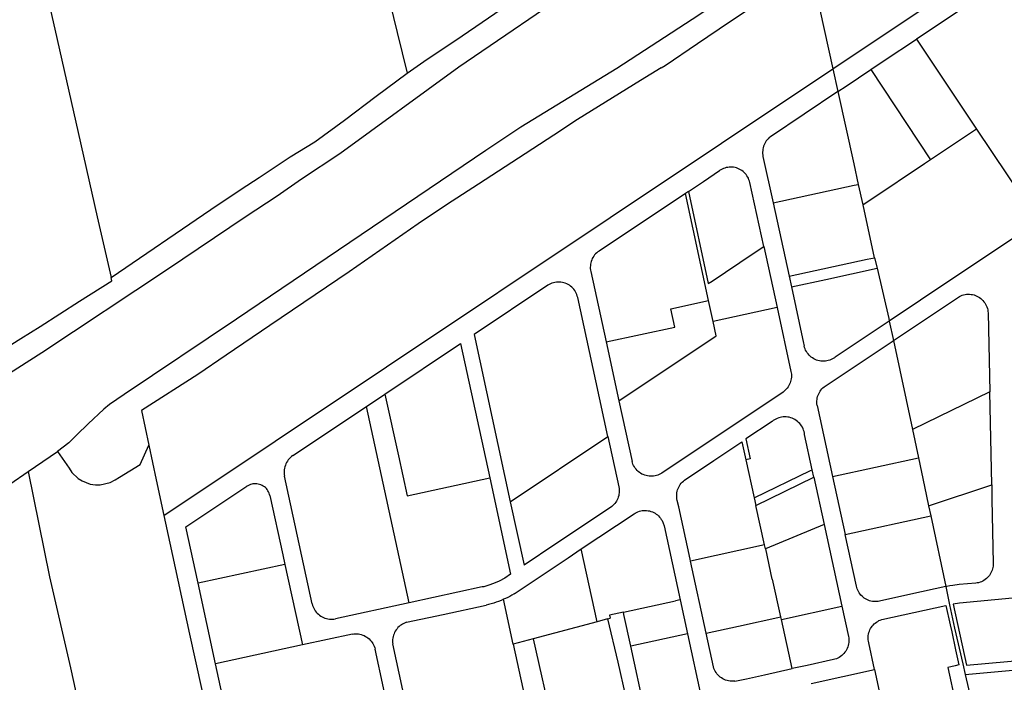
# Model space of a CAD drawing. Header units: inches. Extents: x 210911 to 224988, y 571697 to 586201.
# Tile 164 of 256: x 220291 to 220945, y 577211 to 577651. Entities that reach past the tile are written whole.
import ezdxf

# ---------------------------------------------------------------- set-up
doc = ezdxf.new("R2010")
doc.units = ezdxf.units.IN
doc.header["$MEASUREMENT"] = 0

msp = doc.modelspace()

# ---------------------------------------------------------------- linework, layer by layer
for points in [[(220250.21, 577928.049), (220253.763, 577911.725), (220266.802, 577850.352), (220274.542, 577814.029), (220279.131, 577794.43), (220299.253, 577709.478), (220315.531, 577637.988), (220329.466, 577576.169), (220342.1, 577520.227), (220351.317, 577479.971)], [(220830.81, 577618.598), (221024.996, 577748.232), (221004.088, 577795.276)], [(220547.922, 577615.709), (220559.009, 577623.325), (220584.537, 577640.449), (220615.296, 577661.406), (220634, 577674.04), (220646.466, 577682.064), (220665.246, 577694.699), (220688.23, 577710.187), (220706.028, 577722.199), (220724.431, 577734.574), (220742.558, 577746.667), (220761.237, 577759.224), (220769.896, 577765.137), (220769.16, 577768.709), (220770.626, 577771.067)], [(220027.457, 577255.19), (220072.909, 577282.519), (220124.329, 577314.071), (220160.894, 577337.32), (220208.676, 577368.6), (220305.363, 577430.209), (220388.808, 577485.435), (220440.272, 577520.167), (220461.587, 577534.142), (220477.837, 577545.387), (220503.359, 577562.39), (220582.253, 577619.823), (220665.051, 577676.233), (220747.994, 577732.125), (220784.597, 577756.24), (220798.437, 577766.056)], [(220812.51, 577701.928), (220802.829, 577694.997), (220737.299, 577651.349), (220687.339, 577618.811), (220623.544, 577579.688), (220600.181, 577564.254), (220517.407, 577508.387), (220434.517, 577452.285), (220359.893, 577402.2), (220350.14, 577395.471), (220346.486, 577392.401), (220336.102, 577382.625), (220328.529, 577375.389), (220323.131, 577370.057), (220315.739, 577364.323)], [(220982.047, 577702.113), (220886.371, 577638.263)], [(220716.861, 577619.226), (220719.439, 577620.822), (220740.937, 577635.349), (220762.233, 577649.772), (220791.864, 577669.672), (220816.058, 577685.761)], [(220816.419, 577684.117), (220830.81, 577618.598)], [(220536.44, 577662.684), (220541.262, 577642.783), (220547.922, 577615.709)], [(220856.075, 577618.056), (220864.974, 577623.987), (220886.371, 577638.263)], [(220886.371, 577638.263), (220926.285, 577578.532)], [(220716.861, 577619.226), (220703.063, 577610.685), (220661.167, 577584.796), (220645.454, 577574.49), (220621.882, 577559.248), (220595.34, 577541.982), (220574.238, 577528.197), (220555.332, 577515.484), (220509.457, 577483.782), (220456.715, 577448.046), (220427.777, 577428.396), (220408.83, 577415.594), (220371.535, 577391.595), (220376.389, 577368.663)], [(220351.317, 577479.971), (220417.597, 577525.062), (220437.812, 577538.657), (220449.57, 577546.468), (220470.242, 577560.146), (220486.696, 577570.081), (220506.29, 577584.48), (220527.387, 577600.45), (220547.922, 577615.709)], [(220386.357, 577321.89), (220830.81, 577618.598)], [(220830.81, 577618.598), (220834.14, 577603.438)], [(220834.14, 577603.438), (220839.586, 577607.067), (220856.075, 577618.056)], [(220856.075, 577618.056), (220895.766, 577558.184)], [(220834.14, 577603.438), (220789.299, 577573.472)], [(220834.14, 577603.438), (220844.668, 577555.507), (220847.712, 577541.814)], [(220789.299, 577573.472), (220788.552, 577572.833), (220787.853, 577572.142), (220787.206, 577571.403), (220786.615, 577570.618), (220786.082, 577569.792), (220785.61, 577568.93), (220785.202, 577568.036), (220784.86, 577567.115), (220784.586, 577566.171), (220784.381, 577565.21), (220784.246, 577564.236), (220784.182, 577563.256), (220784.189, 577562.273), (220784.268, 577561.293), (220784.417, 577560.322)], [(220926.285, 577578.532), (220895.766, 577558.184)], [(220926.285, 577578.532), (220967.367, 577517.054)], [(220784.417, 577560.322), (220791.108, 577529.555)], [(220895.766, 577558.184), (220891.733, 577555.495), (220855.996, 577531.615), (220850.998, 577528.275)], [(220734.83, 577537.007), (220744.837, 577543.705), (220755.607, 577550.914)], [(220775.668, 577543.025), (220775.429, 577543.976), (220775.118, 577544.907), (220774.738, 577545.811), (220774.29, 577546.683), (220773.777, 577547.519), (220773.202, 577548.314), (220772.569, 577549.063), (220771.88, 577549.761), (220771.141, 577550.405), (220770.354, 577550.992), (220769.526, 577551.517), (220768.66, 577551.977), (220767.761, 577552.37), (220766.836, 577552.694), (220765.888, 577552.947), (220764.924, 577553.127), (220763.949, 577553.234), (220762.969, 577553.266), (220761.989, 577553.223), (220761.015, 577553.107), (220760.053, 577552.916), (220759.108, 577552.654), (220758.185, 577552.32), (220757.291, 577551.917), (220756.43, 577551.448), (220755.607, 577550.914)], [(220784.901, 577500.551), (220775.668, 577543.025)], [(220791.108, 577529.555), (220844.99, 577541.224), (220847.712, 577541.814)], [(220847.712, 577541.814), (220850.758, 577528.115)], [(220732.847, 577535.754), (220675.481, 577497.511)], [(220734.83, 577537.007), (220732.847, 577535.754)], [(220748.296, 577464.662), (220732.847, 577535.754)], [(220734.83, 577537.007), (220747.987, 577475.864)], [(220791.108, 577529.555), (220801.718, 577480.739)], [(220850.998, 577528.275), (220850.758, 577528.115)], [(220858.614, 577493.07), (220850.998, 577528.275)], [(220967.367, 577517.054), (220909.98, 577478.8), (220868.355, 577450.998)], [(220675.481, 577497.511), (220674.683, 577496.949), (220673.931, 577496.328), (220673.229, 577495.651), (220672.58, 577494.922), (220671.988, 577494.146), (220671.458, 577493.328), (220670.992, 577492.471), (220670.592, 577491.58), (220670.262, 577490.662), (220670.003, 577489.722), (220669.816, 577488.764), (220669.703, 577487.795), (220669.664, 577486.82), (220669.7, 577485.846), (220669.81, 577484.876), (220669.994, 577483.918)], [(220747.987, 577475.864), (220750.574, 577477.594), (220777.801, 577495.803), (220784.901, 577500.551)], [(220784.901, 577500.551), (220793.743, 577460.039)], [(220801.718, 577480.739), (220853.737, 577492.014), (220858.614, 577493.07)], [(220858.614, 577493.07), (220860.23, 577486.112)], [(220669.994, 577483.918), (220680.167, 577437.15)], [(220803.25, 577473.71), (220826.209, 577478.718), (220860.23, 577486.112)], [(220860.23, 577486.112), (220867.996, 577452.687), (220868.355, 577450.998)], [(220279.394, 577431.846), (220291.233, 577439.471), (220304.062, 577447.457), (220330.403, 577464.194), (220351.835, 577477.698), (220351.317, 577479.971)], [(220661.294, 577466.663), (220661.049, 577467.641), (220660.729, 577468.597), (220660.336, 577469.525), (220659.871, 577470.419), (220659.337, 577471.275), (220658.739, 577472.086), (220658.079, 577472.848), (220657.362, 577473.556), (220656.592, 577474.207), (220655.773, 577474.795), (220654.911, 577475.317), (220654.011, 577475.771), (220653.078, 577476.153), (220652.118, 577476.461), (220651.137, 577476.694), (220650.141, 577476.849), (220649.136, 577476.926), (220648.128, 577476.924), (220647.123, 577476.844), (220646.127, 577476.685), (220645.147, 577476.45), (220644.189, 577476.138), (220643.257, 577475.753), (220642.358, 577475.296), (220641.498, 577474.771)], [(220801.718, 577480.739), (220803.25, 577473.71)], [(220641.498, 577474.771), (220592.469, 577442.016), (220616.541, 577331.03)], [(220803.25, 577473.71), (220811.383, 577436.39)], [(220914.889, 577467.351), (220915.797, 577467.785), (220916.735, 577468.148), (220917.699, 577468.437), (220918.682, 577468.651), (220919.679, 577468.788), (220920.683, 577468.849), (220921.69, 577468.831), (220922.691, 577468.737), (220923.683, 577468.565), (220924.658, 577468.317), (220925.611, 577467.995), (220926.537, 577467.601), (220927.429, 577467.136), (220928.283, 577466.603), (220929.093, 577466.007), (220929.855, 577465.35), (220930.564, 577464.636), (220931.216, 577463.869), (220931.807, 577463.055), (220932.333, 577462.197), (220932.792, 577461.302), (220933.18, 577460.373), (220933.496, 577459.418), (220933.736, 577458.441), (220933.901, 577457.448), (220933.989, 577456.446)], [(220673.315, 577411.28), (220661.294, 577466.663)], [(220680.167, 577437.15), (220725.764, 577446.996), (220723.123, 577459.227), (220748.296, 577464.662)], [(220751.307, 577450.806), (220748.296, 577464.662)], [(220871.093, 577438.109), (220914.889, 577467.351)], [(220793.743, 577460.039), (220751.307, 577450.806)], [(220793.743, 577460.039), (220803.012, 577417.556)], [(220933.989, 577456.446), (220935.207, 577403.97)], [(220688.697, 577397.934), (220753.403, 577441.162), (220751.307, 577450.806)], [(220868.355, 577450.998), (220832.395, 577426.986)], [(220868.355, 577450.998), (220871.093, 577438.109)], [(220533.254, 577402.519), (220583.501, 577436.053), (220602.87, 577346.765)], [(220680.167, 577437.15), (220688.697, 577397.934)], [(220811.383, 577436.39), (220811.792, 577434.512)], [(220825.789, 577407.842), (220870.176, 577437.496)], [(220870.176, 577437.496), (220871.093, 577438.109)], [(220871.093, 577438.109), (220883.67, 577378.913)], [(220831.446, 577426.377), (220830.586, 577425.871), (220829.69, 577425.432), (220828.762, 577425.063), (220827.809, 577424.768), (220826.836, 577424.546), (220825.849, 577424.4), (220824.854, 577424.33), (220823.856, 577424.337), (220822.861, 577424.421), (220821.876, 577424.581), (220820.907, 577424.817), (220819.958, 577425.127), (220819.036, 577425.508), (220818.146, 577425.96), (220817.293, 577426.478), (220816.483, 577427.061), (220815.72, 577427.705), (220815.009, 577428.405), (220814.354, 577429.158), (220813.759, 577429.959), (220813.227, 577430.803), (220812.762, 577431.686), (220812.367, 577432.602), (220812.042, 577433.546), (220811.792, 577434.512)], [(220832.395, 577426.986), (220831.939, 577426.652), (220831.446, 577426.377)], [(220803.012, 577417.556), (220803.187, 577416.596), (220803.292, 577415.626), (220803.325, 577414.65), (220803.288, 577413.675), (220803.18, 577412.705), (220803.002, 577411.746), (220802.755, 577410.802), (220802.439, 577409.878), (220802.058, 577408.98), (220801.612, 577408.112), (220801.104, 577407.279), (220800.537, 577406.485), (220799.913, 577405.734), (220799.237, 577405.03), (220798.511, 577404.378), (220797.74, 577403.78)], [(220681.344, 577374.29), (220673.315, 577411.28)], [(220797.74, 577403.78), (220717.284, 577350.037)], [(220820.361, 577394.983), (220820.24, 577395.956), (220820.193, 577396.936), (220820.219, 577397.916), (220820.317, 577398.892), (220820.488, 577399.858), (220820.731, 577400.808), (220821.044, 577401.738), (220821.425, 577402.641), (220821.873, 577403.514), (220822.385, 577404.35), (220822.957, 577405.147), (220823.588, 577405.898), (220824.272, 577406.6), (220825.008, 577407.249), (220825.789, 577407.842)], [(220935.207, 577403.97), (220883.67, 577378.913)], [(220936.456, 577342.29), (220935.207, 577403.97)], [(220520.922, 577394.288), (220533.254, 577402.519)], [(220533.254, 577402.519), (220542.186, 577361.502), (220547.953, 577334.873), (220602.87, 577346.765)], [(220688.697, 577397.934), (220697.421, 577357.814)], [(220471.999, 577361.637), (220520.922, 577394.288)], [(220549.236, 577263.802), (220520.922, 577394.288)], [(220820.361, 577394.983), (220830.653, 577347.73)], [(220790.419, 577384.229), (220773.084, 577372.69), (220775.919, 577359.415), (220773.043, 577358.765)], [(220812.046, 577375.577), (220811.903, 577376.589), (220811.682, 577377.587), (220811.384, 577378.565), (220811.012, 577379.516), (220810.566, 577380.436), (220810.05, 577381.318), (220809.467, 577382.158), (220808.821, 577382.95), (220808.115, 577383.689), (220807.354, 577384.371), (220806.542, 577384.992), (220805.684, 577385.548), (220804.786, 577386.035), (220803.852, 577386.451), (220802.889, 577386.794), (220801.903, 577387.06), (220800.898, 577387.25), (220799.882, 577387.36), (220798.86, 577387.391), (220797.839, 577387.343), (220796.825, 577387.215), (220795.824, 577387.01), (220794.842, 577386.726), (220793.885, 577386.368), (220792.959, 577385.936), (220792.069, 577385.434), (220791.22, 577384.863), (220790.419, 577384.229)], [(220883.67, 577378.913), (220887.663, 577360.12)], [(220616.541, 577331.03), (220681.344, 577374.29)], [(220681.344, 577374.29), (220688.597, 577340.845)], [(220732.292, 577345.388), (220751.791, 577358.386), (220770.381, 577370.78)], [(220770.381, 577370.78), (220773.043, 577358.765)], [(220817.171, 577352.267), (220812.046, 577375.577)], [(220296.262, 577351.113), (220315.739, 577364.323)], [(220315.739, 577364.323), (220323.384, 577353.198), (220325.104, 577350.441), (220329.449, 577346.533), (220332.002, 577344.798), (220337.453, 577342.7), (220341.039, 577342.191), (220344.012, 577342.135), (220350.582, 577343.855), (220354.002, 577345.427), (220356.937, 577347.25), (220370.704, 577355.623), (220376.389, 577368.663)], [(220376.389, 577368.663), (220381.29, 577345.508), (220386.357, 577321.89)], [(220471.999, 577361.637), (220471.18, 577361.011), (220470.411, 577360.324), (220469.696, 577359.58), (220469.04, 577358.785), (220468.446, 577357.942), (220467.918, 577357.056), (220467.459, 577356.133), (220467.071, 577355.177), (220466.758, 577354.195), (220466.519, 577353.191), (220466.358, 577352.173), (220466.275, 577351.145), (220466.27, 577350.114), (220466.344, 577349.085), (220466.495, 577348.065)], [(220717.284, 577350.037), (220716.43, 577349.52), (220715.539, 577349.069), (220714.616, 577348.688), (220713.667, 577348.379), (220712.697, 577348.142), (220711.712, 577347.981), (220710.717, 577347.896), (220709.719, 577347.886), (220708.723, 577347.954), (220707.735, 577348.096), (220706.761, 577348.315), (220705.806, 577348.606), (220704.876, 577348.97), (220703.977, 577349.404), (220703.114, 577349.906), (220702.291, 577350.472), (220701.515, 577351.099), (220700.788, 577351.783), (220700.116, 577352.521), (220699.502, 577353.309), (220698.95, 577354.141), (220698.463, 577355.012), (220698.045, 577355.919), (220697.697, 577356.854), (220697.421, 577357.814)], [(220773.043, 577358.765), (220778.622, 577333.564)], [(220830.653, 577347.73), (220887.663, 577360.12)], [(220887.663, 577360.12), (220891.687, 577341.181), (220894.413, 577328.334)], [(220148.596, 577257.304), (220152.742, 577259.853), (220176.176, 577274.361), (220204.215, 577291.618), (220224.612, 577304.099), (220239.291, 577313.036), (220264.563, 577329.944), (220283.916, 577342.749), (220296.262, 577351.113)], [(220296.262, 577351.113), (220310.289, 577281.177), (220324.23, 577220.69), (220333.396, 577179.196), (220340.462, 577148.077), (220348.388, 577113.561), (220356.723, 577074.754), (220365.285, 577036.202), (220384.011, 576950.712), (220393.501, 576908.375), (220403.226, 576865.205)], [(220778.622, 577333.564), (220816.093, 577351.744), (220817.171, 577352.267)], [(220818.275, 577347.245), (220817.171, 577352.267)], [(220484.923, 577263.138), (220466.495, 577348.065)], [(220602.87, 577346.765), (220616.717, 577282.93), (220612.839, 577280.308), (220609.212, 577278.313), (220605.432, 577276.628), (220602.218, 577275.48), (220598.934, 577274.555), (220597.865, 577274.355), (220549.236, 577263.802)], [(220727.486, 577331.91), (220727.279, 577332.9), (220727.15, 577333.902), (220727.1, 577334.912), (220727.129, 577335.923), (220727.237, 577336.928), (220727.424, 577337.921), (220727.688, 577338.897), (220728.027, 577339.85), (220728.44, 577340.772), (220728.924, 577341.66), (220729.477, 577342.507), (220730.093, 577343.308), (220730.771, 577344.058), (220731.505, 577344.753), (220732.292, 577345.388)], [(220779.733, 577328.546), (220818.275, 577347.245)], [(220818.275, 577347.245), (220825.049, 577315.952)], [(220830.653, 577347.73), (220839.009, 577309.262)], [(220409.106, 577276.874), (220401.023, 577314.216), (220441.54, 577341.234)], [(220442.22, 577341.656), (220441.54, 577341.234)], [(220456.87, 577335.043), (220456.644, 577335.903), (220456.343, 577336.739), (220455.969, 577337.546), (220455.524, 577338.316), (220455.013, 577339.043), (220454.439, 577339.722), (220453.807, 577340.347), (220453.122, 577340.914), (220452.389, 577341.418), (220451.615, 577341.854), (220450.804, 577342.22), (220449.965, 577342.512), (220449.102, 577342.728), (220448.224, 577342.867), (220447.337, 577342.928), (220446.448, 577342.909), (220445.565, 577342.811), (220444.693, 577342.636), (220443.841, 577342.383), (220443.014, 577342.056), (220442.22, 577341.656)], [(220688.597, 577340.845), (220688.77, 577339.889), (220688.871, 577338.923), (220688.9, 577337.952), (220688.856, 577336.982), (220688.74, 577336.018), (220688.553, 577335.065), (220688.295, 577334.128), (220687.967, 577333.214), (220687.573, 577332.326), (220687.113, 577331.471), (220686.591, 577330.652), (220686.009, 577329.874), (220685.371, 577329.142), (220684.68, 577328.459), (220683.94, 577327.83), (220683.155, 577327.258)], [(220894.413, 577328.334), (220936.456, 577342.29)], [(220936.456, 577342.29), (220936.562, 577332.389), (220937.432, 577290.237)], [(220456.87, 577335.043), (220465.406, 577295.765)], [(220736.207, 577291.598), (220735.94, 577292.829), (220728.424, 577327.548), (220727.486, 577331.91)], [(220778.622, 577333.564), (220779.733, 577328.546)], [(220616.541, 577331.03), (220625.671, 577288.859)], [(220683.155, 577327.258), (220646.863, 577303.033), (220625.671, 577288.859)], [(220698.727, 577322.961), (220699.559, 577323.487), (220700.428, 577323.947), (220701.33, 577324.34), (220702.259, 577324.663), (220703.211, 577324.914), (220704.178, 577325.091), (220705.157, 577325.194), (220706.14, 577325.223), (220707.123, 577325.175), (220708.099, 577325.053), (220709.063, 577324.857), (220710.009, 577324.588), (220710.932, 577324.247), (220711.827, 577323.837), (220712.687, 577323.359), (220713.508, 577322.818), (220714.286, 577322.215), (220715.015, 577321.554), (220715.691, 577320.84), (220716.312, 577320.076), (220716.871, 577319.267), (220717.368, 577318.418)], [(220785.449, 577302.296), (220779.733, 577328.546)], [(220894.413, 577328.334), (220895.839, 577321.611)], [(220386.357, 577321.89), (220390.307, 577303.48), (220403.486, 577242.988), (220423.029, 577153.684), (220432.354, 577111.277), (220446.009, 577050.536)], [(220663.721, 577299.605), (220698.727, 577322.961)], [(220717.368, 577318.418), (220718.65, 577314.896)], [(220839.009, 577309.262), (220895.839, 577321.611)], [(220895.839, 577321.611), (220905.81, 577274.617)], [(220718.65, 577314.896), (220729.281, 577265.794)], [(220825.049, 577315.952), (220786.003, 577299.753)], [(220825.049, 577315.952), (220836.861, 577261.589)], [(220846.46, 577274.917), (220839.009, 577309.262)], [(220618.992, 577269.718), (220655.037, 577293.786), (220663.721, 577299.605)], [(220674.215, 577251.291), (220663.721, 577299.605)], [(220785.449, 577302.296), (220736.207, 577291.598)], [(220786.003, 577299.753), (220785.449, 577302.296)], [(220786.003, 577299.753), (220790.402, 577279.552)], [(220465.406, 577295.765), (220466.797, 577289.365)], [(220466.797, 577289.365), (220409.106, 577276.874)], [(220466.797, 577289.365), (220478.364, 577235.875)], [(220746.572, 577243.639), (220736.207, 577291.598)], [(220937.432, 577290.237), (220937.426, 577289.261), (220937.346, 577288.289), (220937.194, 577287.325), (220936.97, 577286.376), (220936.676, 577285.445), (220936.313, 577284.54), (220935.883, 577283.664), (220935.388, 577282.823), (220934.832, 577282.021), (220934.217, 577281.263), (220933.548, 577280.554), (220932.827, 577279.896), (220932.059, 577279.295), (220931.248, 577278.753), (220930.398, 577278.272), (220929.515, 577277.857), (220928.604, 577277.51), (220927.669, 577277.231), (220926.715, 577277.024), (220925.749, 577276.888)], [(220790.756, 577279.631), (220790.402, 577279.552)], [(220796.268, 577254.442), (220790.756, 577279.631)], [(220420.729, 577223.389), (220409.106, 577276.874)], [(220861.928, 577264.953), (220860.97, 577264.778), (220860.001, 577264.676), (220859.027, 577264.648), (220858.054, 577264.692), (220857.087, 577264.809), (220856.131, 577264.999), (220855.193, 577265.26), (220854.276, 577265.591), (220853.388, 577265.99), (220852.531, 577266.455), (220851.712, 577266.982), (220850.935, 577267.57), (220850.205, 577268.214), (220849.525, 577268.911), (220848.899, 577269.658), (220848.331, 577270.45), (220847.824, 577271.282), (220847.381, 577272.149), (220847.005, 577273.048), (220846.697, 577273.972), (220846.46, 577274.917)], [(220905.81, 577274.617), (220882.65, 577269.565), (220861.928, 577264.953)], [(220925.749, 577276.888), (220914.809, 577275.954), (220910.66, 577275.449), (220908.657, 577275.155), (220906.593, 577274.788), (220905.81, 577274.617)], [(220905.81, 577274.617), (220908.37, 577262.55)], [(220611.978, 577266.17), (220610.392, 577265.45), (220608.782, 577264.788), (220607.148, 577264.184), (220605.494, 577263.64), (220603.821, 577263.155), (220602.132, 577262.731), (220600.429, 577262.368)], [(220618.992, 577269.718), (220617.646, 577268.902), (220616.269, 577268.138), (220614.864, 577267.427), (220613.433, 577266.771), (220611.978, 577266.17)], [(220618.431, 577236.447), (220611.978, 577266.17)], [(220950.184, 577266.836), (220914.883, 577263.596), (220910.848, 577263.037), (220919.678, 577222.357), (220988.971, 577228.641), (220988.179, 577267.597)], [(220484.923, 577263.138), (220485.185, 577262.153), (220485.523, 577261.192), (220485.934, 577260.26), (220486.417, 577259.363), (220486.968, 577258.505), (220487.584, 577257.694), (220488.261, 577256.932), (220488.995, 577256.226), (220489.782, 577255.578), (220490.617, 577254.994), (220491.494, 577254.477), (220492.41, 577254.029), (220493.357, 577253.654), (220494.331, 577253.353), (220495.325, 577253.129), (220496.333, 577252.983), (220497.35, 577252.916), (220498.368, 577252.928), (220499.383, 577253.019), (220500.388, 577253.189)], [(220549.236, 577263.802), (220500.388, 577253.189)], [(220547.659, 577250.908), (220571.879, 577256.145), (220600.429, 577262.368)], [(220691.659, 577257.6), (220726.231, 577265.13)], [(220729.281, 577265.794), (220726.231, 577265.13)], [(220729.281, 577265.794), (220734.174, 577243.266)], [(220796.615, 577252.857), (220836.861, 577261.589)], [(220836.861, 577261.589), (220841.209, 577241.576)], [(220863.293, 577252.728), (220884.557, 577257.385), (220905.926, 577262.02)], [(220905.926, 577262.02), (220908.703, 577249.261)], [(220908.37, 577262.55), (220911.649, 577247.099), (220917.182, 577223.259)], [(220681.011, 577253.1), (220674.215, 577251.291)], [(220681.011, 577253.1), (220682.954, 577253.622)], [(220681.011, 577253.1), (220687.958, 577224.495), (220693.163, 577201.898), (220695.662, 577191.578)], [(220691.659, 577257.6), (220682.477, 577255.617), (220682.954, 577253.622)], [(220696.567, 577235.038), (220691.995, 577256.052), (220691.659, 577257.6)], [(220746.572, 577243.639), (220746.602, 577243.646), (220768.252, 577248.354), (220796.268, 577254.442)], [(220796.615, 577252.857), (220796.268, 577254.442)], [(220803.779, 577220.121), (220796.615, 577252.857)], [(220547.659, 577250.908), (220546.734, 577250.591), (220545.836, 577250.207), (220544.968, 577249.756), (220544.137, 577249.243), (220543.345, 577248.669), (220542.599, 577248.037), (220541.902, 577247.352), (220541.257, 577246.617), (220540.669, 577245.837), (220540.141, 577245.014), (220539.675, 577244.155), (220539.275, 577243.263), (220538.942, 577242.344), (220538.678, 577241.403), (220538.485, 577240.445), (220538.363, 577239.475), (220538.314, 577238.499), (220538.338, 577237.522), (220538.434, 577236.549)], [(220674.215, 577251.291), (220631.779, 577239.994)], [(220854.657, 577237.362), (220854.462, 577238.312), (220854.339, 577239.274), (220854.289, 577240.243), (220854.311, 577241.213), (220854.407, 577242.178), (220854.574, 577243.133), (220854.813, 577244.073), (220855.122, 577244.993), (220855.499, 577245.887), (220855.942, 577246.749), (220856.449, 577247.577), (220857.016, 577248.363), (220857.641, 577249.105), (220858.32, 577249.798), (220859.049, 577250.438), (220859.824, 577251.021), (220860.641, 577251.545), (220861.494, 577252.005), (220862.38, 577252.4), (220863.293, 577252.728)], [(220908.703, 577249.261), (220909.804, 577244.469), (220912.376, 577232.67), (220914.579, 577222.591), (220912.079, 577221.949), (220909.13, 577221.312), (220907.175, 577220.89), (220912.331, 577197.309), (220915.188, 577184.252)], [(220511.634, 577243.093), (220478.364, 577235.875)], [(220511.634, 577243.093), (220512.622, 577243.221), (220513.617, 577243.274), (220514.614, 577243.252), (220515.606, 577243.156), (220516.587, 577242.985), (220517.553, 577242.74), (220518.498, 577242.423), (220519.417, 577242.037), (220520.303, 577241.582), (220521.153, 577241.061), (220521.962, 577240.478), (220522.724, 577239.836), (220523.435, 577239.139), (220524.093, 577238.389), (220524.691, 577237.593), (220525.228, 577236.753), (220525.701, 577235.876), (220526.106, 577234.965), (220526.441, 577234.027), (220526.705, 577233.066)], [(220631.779, 577239.994), (220618.431, 577236.447)], [(220631.779, 577239.994), (220644.865, 577181.966), (220644.591, 577181.227), (220644.622, 577180.389), (220646.336, 577163.103), (220646.938, 577156.528), (220649.316, 577142.727), (220651.01, 577132.349), (220656.014, 577109.446), (220658.927, 577096.709)], [(220734.174, 577243.266), (220696.567, 577235.038)], [(220734.174, 577243.266), (220743.331, 577201.103)], [(220751.477, 577221.247), (220746.572, 577243.639)], [(220841.209, 577241.576), (220841.382, 577240.571), (220841.476, 577239.556), (220841.49, 577238.536), (220841.425, 577237.519), (220841.281, 577236.51), (220841.058, 577235.515), (220840.759, 577234.54), (220840.385, 577233.592), (220839.937, 577232.675), (220839.42, 577231.797), (220838.836, 577230.961), (220838.188, 577230.174), (220837.481, 577229.439), (220836.719, 577228.762), (220835.906, 577228.146), (220835.048, 577227.596), (220834.15, 577227.114), (220833.216, 577226.704), (220832.254, 577226.367), (220831.268, 577226.107)], [(220478.364, 577235.875), (220420.729, 577223.389)], [(220552.244, 577173.042), (220545.149, 577205.728), (220538.434, 577236.549)], [(220618.431, 577236.447), (220628.634, 577189.603)], [(220743.331, 577201.103), (220737.56, 577199.847), (220705.73, 577192.918), (220696.567, 577235.038)], [(220858.474, 577219.548), (220854.657, 577237.362)], [(220536.342, 577188.781), (220532.295, 577207.371), (220526.705, 577233.066)], [(220437.571, 577145.856), (220420.729, 577223.389)], [(220765.623, 577211.819), (220764.6, 577211.744), (220763.574, 577211.749), (220762.551, 577211.833), (220761.539, 577211.997), (220760.541, 577212.238), (220759.566, 577212.557), (220758.619, 577212.95), (220757.705, 577213.416), (220756.829, 577213.951), (220755.998, 577214.553), (220755.217, 577215.217), (220754.489, 577215.941), (220753.82, 577216.718), (220753.213, 577217.545), (220752.672, 577218.417), (220752.201, 577219.329), (220751.802, 577220.274), (220751.477, 577221.247)], [(220813.681, 577222.277), (220803.779, 577220.121)], [(220831.268, 577226.107), (220813.681, 577222.277)], [(220917.182, 577223.259), (220918.819, 577216.205)], [(220918.819, 577216.205), (220994.305, 577223.085)], [(220765.623, 577211.819), (220773.42, 577213.455), (220785.515, 577216.087), (220803.779, 577220.121)], [(220816.472, 577210.352), (220858.474, 577219.548)], [(220858.474, 577219.548), (220868.347, 577174.111)], [(220918.819, 577216.205), (220928.305, 577175.335)]]:
    msp.add_lwpolyline(points)

doc.saveas('drawing.dxf')
